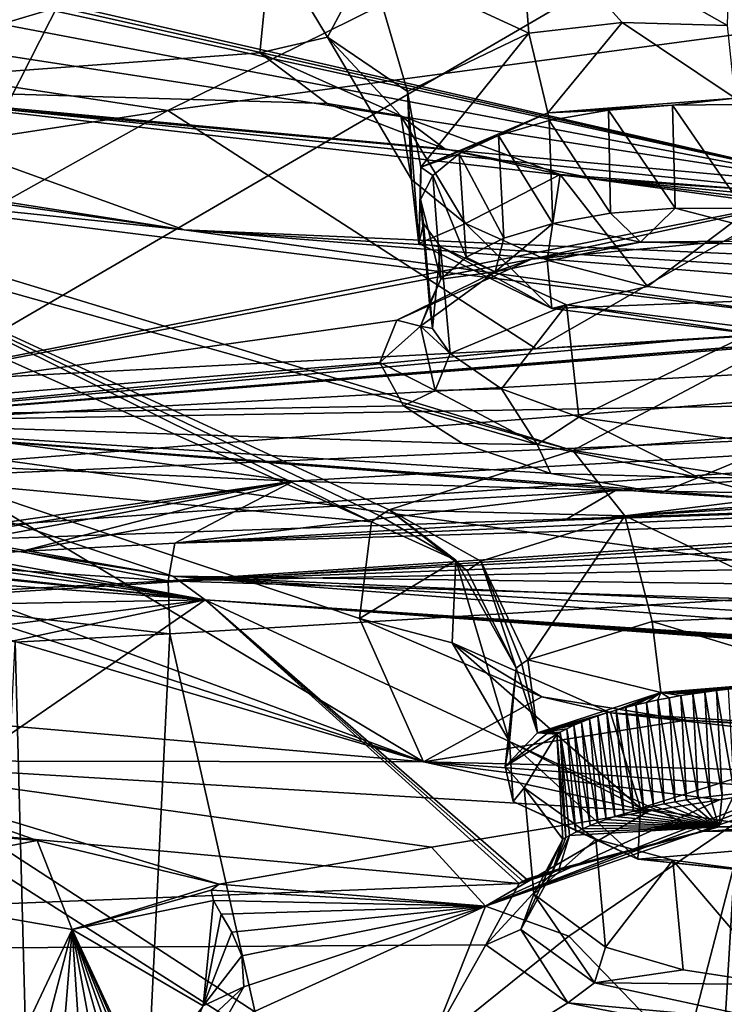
# Model space of a CAD drawing. Header units: metres. Extents: x -147 to 294, y -23 to 81.
# Tile 187 of 256: x 209.55 to 213.96, y 15.24 to 21.41. Entities that reach past the tile are written whole.
import ezdxf

# ---------------------------------------------------------------- set-up
doc = ezdxf.new("R2010")
doc.units = ezdxf.units.M
doc.layers.add('solid_AVA_153', color=7, linetype='CONTINUOUS')

msp = doc.modelspace()

# ---------------------------------------------------------------- linework, layer by layer
at = {"layer": 'solid_AVA_153'}
for points in [[(204.339798, 28.468588, 240.075867), (212.862183, 27.563307, 247.659729), (197.287598, 19.501396, 257.502197)], [(212.862183, 27.563307, 247.659729), (208.459488, 18.89743, 264.992157), (197.287598, 19.501396, 257.502197)], [(212.862183, 27.563307, 247.659729), (223.232788, 27.505173, 252.498367), (208.459488, 18.89743, 264.992157)], [(223.232788, 27.505173, 252.498367), (221.667358, 19.119045, 269.910767), (208.459488, 18.89743, 264.992157)], [(211.120407, 21.895304, 176.057327), (207.028244, 23.853241, 171.750076), (208.104279, 20.990698, 178.84436)], [(215.247772, 21.387535, 170.498749), (207.838226, 23.207148, 167.370758), (210.862244, 23.649216, 165.869156)], [(215.247772, 21.387535, 170.498749), (210.862244, 23.649216, 165.869156), (218.470001, 21.831675, 168.866577)], [(205.710205, 22.456644, 169.38031), (207.838226, 23.207148, 167.370758), (215.247772, 21.387535, 170.498749)], [(203.730469, 21.87163, 262.50528), (210.474564, 20.84655, 267.687469), (213.637939, 22.410856, 265.388062)], [(214.831131, 20.361176, 173.202667), (205.710205, 22.456644, 169.38031), (215.247772, 21.387535, 170.498749)], [(205.827972, 22.38526, 169.523941), (205.710205, 22.456644, 169.38031), (214.831131, 20.361176, 173.202667)], [(216.882675, 21.704794, 268.073364), (213.637939, 22.410856, 265.388062), (210.474564, 20.84655, 267.687469)], [(205.932755, 22.311214, 169.676407), (205.827972, 22.38526, 169.523941), (214.831131, 20.361176, 173.202667)], [(206.206604, 22.000546, 170.349792), (205.932755, 22.311214, 169.676407), (214.831131, 20.361176, 173.202667)], [(211.733246, 21.793566, 175.862137), (212.736374, 21.329826, 175.14978), (212.675735, 22.115946, 174.910461)], [(212.675735, 22.115946, 174.910461), (212.736374, 21.329826, 175.14978), (213.321808, 21.397198, 174.852036)], [(212.675735, 22.115946, 174.910461), (213.321808, 21.397198, 174.852036), (213.98114, 21.378716, 174.728485)], [(213.999008, 22.07085, 174.620773), (212.675735, 22.115946, 174.910461), (213.98114, 21.378716, 174.728485)], [(206.228317, 21.689756, 171.074188), (206.206604, 22.000546, 170.349792), (214.831131, 20.361176, 173.202667)], [(203.730469, 21.87163, 262.50528), (197.897263, 18.923166, 266.737427), (210.474564, 20.84655, 267.687469)], [(211.050797, 21.208212, 177.902939), (211.120407, 21.895304, 176.057327), (208.104279, 20.990698, 178.84436)], [(211.474442, 21.306021, 177.111221), (211.120407, 21.895304, 176.057327), (211.050797, 21.208212, 177.902939)], [(211.474442, 21.306021, 177.111221), (211.733246, 21.793566, 175.862137), (211.120407, 21.895304, 176.057327)], [(211.474442, 21.306021, 177.111221), (211.975952, 20.964005, 176.15564), (211.733246, 21.793566, 175.862137)], [(211.733246, 21.793566, 175.862137), (211.975952, 20.964005, 176.15564), (212.736374, 21.329826, 175.14978)], [(205.561493, 21.210501, 172.32019), (206.228317, 21.689756, 171.074188), (214.831131, 20.361176, 173.202667)], [(216.882675, 21.704794, 268.073364), (210.474564, 20.84655, 267.687469), (212.781433, 19.350489, 271.645905)], [(216.882675, 21.704794, 268.073364), (212.781433, 19.350489, 271.645905), (218.143219, 19.694124, 272.610077)], [(213.321808, 21.397198, 174.852036), (212.736374, 21.329826, 175.14978), (212.854813, 20.830687, 175.000793)], [(213.321808, 21.397198, 174.852036), (212.854813, 20.830687, 175.000793), (214.029144, 20.922836, 174.632721)], [(213.98114, 21.378716, 174.728485), (213.321808, 21.397198, 174.852036), (214.029144, 20.922836, 174.632721)], [(211.933289, 20.8123, 178.272766), (211.474442, 21.306021, 177.111221), (211.050797, 21.208212, 177.902939)], [(211.474442, 21.306021, 177.111221), (212.00119, 20.414114, 177.41066), (211.975952, 20.964005, 176.15564)], [(211.933289, 20.8123, 178.272766), (212.00119, 20.414114, 177.41066), (211.474442, 21.306021, 177.111221)], [(212.736374, 21.329826, 175.14978), (211.975952, 20.964005, 176.15564), (212.059906, 20.490679, 175.989502)], [(212.736374, 21.329826, 175.14978), (212.059906, 20.490679, 175.989502), (212.854813, 20.830687, 175.000793)], [(205.561493, 21.210501, 172.32019), (214.831131, 20.361176, 173.202667), (207.529617, 18.913706, 177.89711)], [(211.472458, 20.888918, 178.735672), (211.050797, 21.208212, 177.902939), (208.104279, 20.990698, 178.84436)], [(211.933289, 20.8123, 178.272766), (211.050797, 21.208212, 177.902939), (211.472458, 20.888918, 178.735672)], [(210.577347, 20.098263, 181.054382), (204.847992, 20.996485, 179.298187), (206.274765, 20.715544, 179.849579)], [(208.104279, 20.990698, 178.84436), (204.847992, 20.996485, 179.298187), (210.577347, 20.098263, 181.054382)], [(208.104279, 20.990698, 178.84436), (210.577347, 20.098263, 181.054382), (221.527725, 19.618605, 182.16629)], [(213.16449, 20.416107, 179.916763), (208.104279, 20.990698, 178.84436), (221.527725, 19.618605, 182.16629)], [(212.210236, 20.605425, 179.458298), (211.472458, 20.888918, 178.735672), (208.104279, 20.990698, 178.84436)], [(213.16449, 20.416107, 179.916763), (212.210236, 20.605425, 179.458298), (208.104279, 20.990698, 178.84436)], [(211.975952, 20.964005, 176.15564), (212.047592, 20.010935, 177.286392), (212.059906, 20.490679, 175.989502)], [(211.975952, 20.964005, 176.15564), (212.00119, 20.414114, 177.41066), (212.047592, 20.010935, 177.286392)], [(211.933289, 20.8123, 178.272766), (211.472458, 20.888918, 178.735672), (212.210236, 20.605425, 179.458298)], [(214.029144, 20.922836, 174.632721), (212.854813, 20.830687, 175.000793), (213.636276, 20.87977, 174.787918)], [(212.854813, 20.830687, 175.000793), (213.235992, 20.846943, 174.917053), (213.636276, 20.87977, 174.787918)], [(213.636276, 20.87977, 174.787918), (213.235992, 20.846943, 174.917053), (213.652069, 20.232903, 174.634476)], [(214.029144, 20.922836, 174.632721), (213.636276, 20.87977, 174.787918), (214.049988, 20.882309, 174.738586)], [(214.049988, 20.882309, 174.738586), (213.636276, 20.87977, 174.787918), (214.081909, 20.23123, 174.572617)], [(213.636276, 20.87977, 174.787918), (213.652069, 20.232903, 174.634476), (214.081909, 20.23123, 174.572617)], [(210.474564, 20.84655, 267.687469), (197.897263, 18.923166, 266.737427), (207.289413, 19.063257, 270.388306)], [(210.474564, 20.84655, 267.687469), (207.289413, 19.063257, 270.388306), (212.781433, 19.350489, 271.645905)], [(212.931595, 20.444052, 179.041946), (211.933289, 20.8123, 178.272766), (212.210236, 20.605425, 179.458298)], [(211.933289, 20.8123, 178.272766), (212.33934, 20.137812, 177.981583), (212.00119, 20.414114, 177.41066)], [(212.931595, 20.444052, 179.041946), (212.33934, 20.137812, 177.981583), (211.933289, 20.8123, 178.272766)], [(212.854813, 20.830687, 175.000793), (212.059906, 20.490679, 175.989502), (212.545807, 20.689936, 175.406891)], [(212.854813, 20.830687, 175.000793), (212.545807, 20.689936, 175.406891), (212.863419, 20.782688, 175.126984)], [(212.854813, 20.830687, 175.000793), (212.863419, 20.782688, 175.126984), (213.235992, 20.846943, 174.917053)], [(213.235992, 20.846943, 174.917053), (212.863419, 20.782688, 175.126984), (213.248291, 20.20113, 174.777039)], [(213.235992, 20.846943, 174.917053), (213.248291, 20.20113, 174.777039), (213.652069, 20.232903, 174.634476)], [(212.863419, 20.782688, 175.126984), (212.545807, 20.689936, 175.406891), (212.885681, 20.13731, 174.993881)], [(212.863419, 20.782688, 175.126984), (212.885681, 20.13731, 174.993881), (213.248291, 20.20113, 174.777039)], [(210.577347, 20.098263, 181.054382), (206.274765, 20.715544, 179.849579), (206.309052, 20.709475, 179.861343)], [(210.577347, 20.098263, 181.054382), (206.309052, 20.709475, 179.861343), (207.370728, 20.431849, 180.48465)], [(212.059906, 20.490679, 175.989502), (212.298767, 20.573202, 175.743759), (212.545807, 20.689936, 175.406891)], [(212.545807, 20.689936, 175.406891), (212.298767, 20.573202, 175.743759), (212.580475, 20.044596, 175.274353)], [(212.545807, 20.689936, 175.406891), (212.580475, 20.044596, 175.274353), (212.885681, 20.13731, 174.993881)], [(212.059906, 20.490679, 175.989502), (212.133698, 20.438021, 176.122452), (212.298767, 20.573202, 175.743759)], [(212.298767, 20.573202, 175.743759), (212.133698, 20.438021, 176.122452), (212.343735, 19.926817, 175.607864)], [(212.931595, 20.444052, 179.041946), (212.210236, 20.605425, 179.458298), (213.16449, 20.416107, 179.916763)], [(212.298767, 20.573202, 175.743759), (212.343735, 19.926817, 175.607864), (212.580475, 20.044596, 175.274353)], [(212.059906, 20.490679, 175.989502), (212.047592, 20.010935, 177.286392), (212.057678, 20.28805, 176.53331)], [(212.059906, 20.490679, 175.989502), (212.057678, 20.28805, 176.53331), (212.133698, 20.438021, 176.122452)], [(212.133698, 20.438021, 176.122452), (212.057678, 20.28805, 176.53331), (212.18576, 19.788933, 175.981247)], [(212.133698, 20.438021, 176.122452), (212.18576, 19.788933, 175.981247), (212.343735, 19.926817, 175.607864)], [(212.931595, 20.444052, 179.041946), (212.852051, 19.906488, 178.420074), (212.33934, 20.137812, 177.981583)], [(212.931595, 20.444052, 179.041946), (213.478897, 19.742138, 178.684525), (212.852051, 19.906488, 178.420074)], [(212.931595, 20.444052, 179.041946), (213.16449, 20.416107, 179.916763), (214.207443, 20.344242, 180.049469)], [(214.185165, 20.291363, 179.270172), (212.931595, 20.444052, 179.041946), (214.207443, 20.344242, 180.049469)], [(214.184006, 20.273439, 179.23645), (213.478897, 19.742138, 178.684525), (212.931595, 20.444052, 179.041946)], [(214.185165, 20.291363, 179.270172), (214.184006, 20.273439, 179.23645), (212.931595, 20.444052, 179.041946)], [(210.577347, 20.098263, 181.054382), (207.370728, 20.431849, 180.48465), (214.570587, 19.538712, 182.401077)], [(213.011536, 18.714607, 184.982697), (214.570587, 19.538712, 182.401077), (207.370728, 20.431849, 180.48465)], [(213.011536, 18.714607, 184.982697), (207.370728, 20.431849, 180.48465), (208.003448, 20.122513, 181.274902)], [(212.00119, 20.414114, 177.41066), (212.33934, 20.137812, 177.981583), (212.047592, 20.010935, 177.286392)], [(213.16449, 20.416107, 179.916763), (221.527725, 19.618605, 182.16629), (214.207443, 20.344242, 180.049469)], [(212.753082, 19.913189, 174.608658), (207.529617, 18.913706, 177.89711), (214.831131, 20.361176, 173.202667)], [(213.974442, 20.026085, 174.180054), (212.753082, 19.913189, 174.608658), (214.831131, 20.361176, 173.202667)], [(212.047592, 20.010935, 177.286392), (212.076126, 20.137037, 176.939987), (212.057678, 20.28805, 176.53331)], [(212.057678, 20.28805, 176.53331), (212.114227, 19.636229, 176.381271), (212.18576, 19.788933, 175.981247)], [(212.057678, 20.28805, 176.53331), (212.076126, 20.137037, 176.939987), (212.114227, 19.636229, 176.381271)], [(214.184006, 20.273439, 179.23645), (214.162766, 19.653854, 178.7556), (213.478897, 19.742138, 178.684525)], [(213.248291, 20.20113, 174.777039), (212.885681, 20.13731, 174.993881), (213.435287, 20.020521, 174.539886)], [(213.652069, 20.232903, 174.634476), (213.248291, 20.20113, 174.777039), (213.435287, 20.020521, 174.539886)], [(213.652069, 20.232903, 174.634476), (213.435287, 20.020521, 174.539886), (214.544586, 20.001701, 174.434326)], [(214.081909, 20.23123, 174.572617), (213.652069, 20.232903, 174.634476), (214.544586, 20.001701, 174.434326)], [(212.33934, 20.137812, 177.981583), (212.880203, 19.603884, 178.334915), (212.047592, 20.010935, 177.286392)], [(212.047592, 20.010935, 177.286392), (212.183365, 19.990503, 177.328857), (212.076126, 20.137037, 176.939987)], [(212.076126, 20.137037, 176.939987), (212.133255, 19.478956, 176.78241), (212.114227, 19.636229, 176.381271)], [(212.076126, 20.137037, 176.939987), (212.183365, 19.990503, 177.328857), (212.133255, 19.478956, 176.78241)], [(212.33934, 20.137812, 177.981583), (212.852051, 19.906488, 178.420074), (212.880203, 19.603884, 178.334915)], [(212.885681, 20.13731, 174.993881), (212.525787, 19.834913, 175.143417), (213.435287, 20.020521, 174.539886)], [(212.885681, 20.13731, 174.993881), (212.580475, 20.044596, 175.274353), (212.525787, 19.834913, 175.143417)], [(198.256882, 19.789639, 177.18924), (198.068527, 20.091545, 176.445007), (210.70752, 17.777882, 180.709015)], [(210.505951, 17.926435, 180.3004), (210.70752, 17.777882, 180.709015), (198.068527, 20.091545, 176.445007)], [(210.505951, 17.926435, 180.3004), (198.068527, 20.091545, 176.445007), (204.192001, 18.939121, 178.324905)], [(208.31842, 19.79364, 182.178955), (211.75116, 18.266197, 186.450562), (208.003448, 20.122513, 181.274902)], [(211.803192, 18.304277, 186.328094), (208.003448, 20.122513, 181.274902), (211.75116, 18.266197, 186.450562)], [(211.860855, 18.341522, 186.208038), (213.011536, 18.714607, 184.982697), (208.003448, 20.122513, 181.274902)], [(211.803192, 18.304277, 186.328094), (211.860855, 18.341522, 186.208038), (208.003448, 20.122513, 181.274902)], [(210.577347, 20.098263, 181.054382), (214.570587, 19.538712, 182.401077), (221.437088, 19.224979, 183.40538)], [(221.414413, 19.420307, 182.784851), (210.577347, 20.098263, 181.054382), (221.437088, 19.224979, 183.40538)], [(221.527725, 19.618605, 182.16629), (210.577347, 20.098263, 181.054382), (221.414413, 19.420307, 182.784851)], [(212.047592, 20.010935, 177.286392), (212.880203, 19.603884, 178.334915), (212.183365, 19.990503, 177.328857)], [(212.580475, 20.044596, 175.274353), (212.343735, 19.926817, 175.607864), (212.525787, 19.834913, 175.143417)], [(213.435287, 20.020521, 174.539886), (212.525787, 19.834913, 175.143417), (212.753082, 19.913189, 174.608658)], [(213.435287, 20.020521, 174.539886), (212.753082, 19.913189, 174.608658), (213.974442, 20.026085, 174.180054)], [(214.544586, 20.001701, 174.434326), (213.435287, 20.020521, 174.539886), (213.974442, 20.026085, 174.180054)], [(212.183365, 19.990503, 177.328857), (212.24231, 19.321522, 177.174042), (212.133255, 19.478956, 176.78241)], [(212.183365, 19.990503, 177.328857), (212.971359, 19.626387, 178.26416), (212.24231, 19.321522, 177.174042)], [(212.880203, 19.603884, 178.334915), (212.971359, 19.626387, 178.26416), (212.183365, 19.990503, 177.328857)], [(207.218231, 18.815453, 270.717316), (221.162308, 19.578413, 273.434509), (221.285034, 19.922672, 273.058746)], [(218.523438, 19.720907, 272.668579), (207.218231, 18.815453, 270.717316), (221.285034, 19.922672, 273.058746)], [(212.753082, 19.913189, 174.608658), (211.90976, 19.530682, 175.715469), (207.529617, 18.913706, 177.89711)], [(212.525787, 19.834913, 175.143417), (211.90976, 19.530682, 175.715469), (212.753082, 19.913189, 174.608658)], [(212.343735, 19.926817, 175.607864), (212.18576, 19.788933, 175.981247), (212.525787, 19.834913, 175.143417)], [(212.852051, 19.906488, 178.420074), (213.478897, 19.742138, 178.684525), (212.880203, 19.603884, 178.334915)], [(212.525787, 19.834913, 175.143417), (212.056747, 19.49296, 176.086731), (211.90976, 19.530682, 175.715469)], [(212.18576, 19.788933, 175.981247), (212.056747, 19.49296, 176.086731), (212.525787, 19.834913, 175.143417)], [(198.175903, 19.521696, 177.912384), (198.256882, 19.789639, 177.18924), (210.70752, 17.777882, 180.709015)], [(208.31842, 19.79364, 182.178955), (209.156815, 18.506323, 185.925339), (211.75116, 18.266197, 186.450562)], [(212.18576, 19.788933, 175.981247), (212.114227, 19.636229, 176.381271), (212.056747, 19.49296, 176.086731)], [(218.523438, 19.720907, 272.668579), (218.143219, 19.694124, 272.610077), (207.218231, 18.815453, 270.717316)], [(218.143219, 19.694124, 272.610077), (213.672409, 19.403309, 271.823975), (207.218231, 18.815453, 270.717316)], [(218.143219, 19.694124, 272.610077), (212.781433, 19.350489, 271.645905), (213.672409, 19.403309, 271.823975)], [(213.478897, 19.742138, 178.684525), (214.162766, 19.653854, 178.7556), (212.880203, 19.603884, 178.334915)], [(212.114227, 19.636229, 176.381271), (212.133255, 19.478956, 176.78241), (212.056747, 19.49296, 176.086731)], [(214.162766, 19.653854, 178.7556), (214.185394, 19.438915, 178.698502), (212.880203, 19.603884, 178.334915)], [(207.177673, 18.473442, 270.942505), (221.173752, 19.083233, 273.654358), (221.162308, 19.578413, 273.434509)], [(207.218231, 18.815453, 270.717316), (207.177673, 18.473442, 270.942505), (221.162308, 19.578413, 273.434509)], [(212.971359, 19.626387, 178.26416), (212.565826, 19.101326, 177.70491), (212.24231, 19.321522, 177.174042)], [(212.971359, 19.626387, 178.26416), (213.049576, 18.922182, 178.11554), (212.565826, 19.101326, 177.70491)], [(212.880203, 19.603884, 178.334915), (214.185394, 19.438915, 178.698502), (212.971359, 19.626387, 178.26416)], [(212.971359, 19.626387, 178.26416), (214.182663, 19.476604, 178.591629), (213.049576, 18.922182, 178.11554)], [(214.185394, 19.438915, 178.698502), (214.182663, 19.476604, 178.591629), (212.971359, 19.626387, 178.26416)], [(198.175903, 19.521696, 177.912384), (210.70752, 17.777882, 180.709015), (205.489639, 18.336821, 179.772141)], [(211.90976, 19.530682, 175.715469), (211.801941, 19.265339, 176.439911), (207.529617, 18.913706, 177.89711)], [(212.056747, 19.49296, 176.086731), (211.801941, 19.265339, 176.439911), (211.90976, 19.530682, 175.715469)], [(213.011536, 18.714607, 184.982697), (214.61525, 18.843348, 184.51474), (214.570587, 19.538712, 182.401077)], [(212.056747, 19.49296, 176.086731), (212.148956, 19.090799, 177.123672), (211.801941, 19.265339, 176.439911)], [(212.24231, 19.321522, 177.174042), (212.148956, 19.090799, 177.123672), (212.056747, 19.49296, 176.086731)], [(212.133255, 19.478956, 176.78241), (212.24231, 19.321522, 177.174042), (212.056747, 19.49296, 176.086731)], [(214.182663, 19.476604, 178.591629), (214.289047, 18.748217, 178.430939), (213.049576, 18.922182, 178.11554)], [(213.672409, 19.403309, 271.823975), (212.781433, 19.350489, 271.645905), (207.218231, 18.815453, 270.717316)], [(212.781433, 19.350489, 271.645905), (207.289413, 19.063257, 270.388306), (207.218231, 18.815453, 270.717316)], [(211.801941, 19.265339, 176.439911), (211.951141, 18.993311, 177.165329), (207.529617, 18.913706, 177.89711)], [(212.148956, 19.090799, 177.123672), (211.951141, 18.993311, 177.165329), (211.801941, 19.265339, 176.439911)], [(212.565826, 19.101326, 177.70491), (212.148956, 19.090799, 177.123672), (212.24231, 19.321522, 177.174042)], [(207.170914, 18.085268, 271.042267), (221.215851, 18.567869, 273.642273), (221.173752, 19.083233, 273.654358)], [(207.177673, 18.473442, 270.942505), (207.170914, 18.085268, 271.042267), (221.173752, 19.083233, 273.654358)], [(211.261963, 18.5228, 266.246002), (208.459488, 18.89743, 264.992157), (221.667358, 19.119045, 269.910767)], [(213.27916, 18.462496, 267.093353), (211.261963, 18.5228, 266.246002), (221.667358, 19.119045, 269.910767)], [(212.789368, 18.752245, 177.982544), (211.951141, 18.993311, 177.165329), (212.148956, 19.090799, 177.123672)], [(212.565826, 19.101326, 177.70491), (212.789368, 18.752245, 177.982544), (212.148956, 19.090799, 177.123672)], [(212.565826, 19.101326, 177.70491), (213.049576, 18.922182, 178.11554), (212.789368, 18.752245, 177.982544)], [(215.326279, 18.428949, 267.866913), (213.27916, 18.462496, 267.093353), (221.667358, 19.119045, 269.910767)], [(212.321274, 18.758322, 177.778564), (207.529617, 18.913706, 177.89711), (211.951141, 18.993311, 177.165329)], [(212.789368, 18.752245, 177.982544), (212.321274, 18.758322, 177.778564), (211.951141, 18.993311, 177.165329)], [(210.505951, 17.926435, 180.3004), (204.192001, 18.939121, 178.324905), (207.529617, 18.913706, 177.89711)], [(211.261963, 18.5228, 266.246002), (206.357727, 18.745235, 263.793488), (208.459488, 18.89743, 264.992157)], [(214.317154, 18.401661, 178.624786), (215.213181, 17.863319, 180.137558), (207.529617, 18.913706, 177.89711)], [(210.505951, 17.926435, 180.3004), (207.529617, 18.913706, 177.89711), (215.213181, 17.863319, 180.137558)], [(213.55896, 18.448656, 178.544785), (214.317154, 18.401661, 178.624786), (207.529617, 18.913706, 177.89711)], [(212.874786, 18.57004, 178.256195), (213.55896, 18.448656, 178.544785), (207.529617, 18.913706, 177.89711)], [(212.321274, 18.758322, 177.778564), (212.874786, 18.57004, 178.256195), (207.529617, 18.913706, 177.89711)], [(213.049576, 18.922182, 178.11554), (213.799271, 18.543947, 178.442093), (212.789368, 18.752245, 177.982544)], [(213.049576, 18.922182, 178.11554), (214.289047, 18.748217, 178.430939), (213.799271, 18.543947, 178.442093)], [(214.627136, 18.464111, 185.02652), (214.61525, 18.843348, 184.51474), (213.011536, 18.714607, 184.982697)], [(206.547607, 18.799629, 185.343536), (205.937851, 18.759758, 185.550018), (212.076538, 16.761238, 191.344589)], [(209.156815, 18.506323, 185.925339), (206.547607, 18.799629, 185.343536), (212.076538, 16.761238, 191.344589)], [(205.283325, 18.76321, 185.637146), (202.540817, 17.590553, 189.851959), (212.076538, 16.761238, 191.344589)], [(205.937851, 18.759758, 185.550018), (205.283325, 18.76321, 185.637146), (212.076538, 16.761238, 191.344589)], [(207.336288, 17.959621, 266.001831), (206.357727, 18.745235, 263.793488), (211.261963, 18.5228, 266.246002)], [(213.338486, 18.305216, 185.440155), (213.011536, 18.714607, 184.982697), (211.860855, 18.341522, 186.208038)], [(212.789368, 18.752245, 177.982544), (212.874786, 18.57004, 178.256195), (212.321274, 18.758322, 177.778564)], [(212.789368, 18.752245, 177.982544), (213.799271, 18.543947, 178.442093), (212.874786, 18.57004, 178.256195)], [(214.627136, 18.464111, 185.02652), (213.011536, 18.714607, 184.982697), (213.338486, 18.305216, 185.440155)], [(214.289047, 18.748217, 178.430939), (214.931473, 18.533558, 178.364548), (213.799271, 18.543947, 178.442093)], [(207.170914, 18.085268, 271.042267), (207.197678, 17.682125, 271.011749), (221.215851, 18.567869, 273.642273)], [(221.215851, 18.567869, 273.642273), (207.197678, 17.682125, 271.011749), (222.109406, 7.973817, 270.554962)], [(207.956802, 17.99283, 266.173004), (207.336288, 17.959621, 266.001831), (211.261963, 18.5228, 266.246002)], [(208.580261, 18.026987, 266.338867), (207.956802, 17.99283, 266.173004), (211.261963, 18.5228, 266.246002)], [(209.552963, 18.080757, 266.58786), (208.580261, 18.026987, 266.338867), (211.261963, 18.5228, 266.246002)], [(209.552963, 18.080757, 266.58786), (211.261963, 18.5228, 266.246002), (210.889999, 18.329741, 266.532867)], [(210.889999, 18.329741, 266.532867), (211.261963, 18.5228, 266.246002), (213.27916, 18.462496, 267.093353)], [(213.799271, 18.543947, 178.442093), (213.55896, 18.448656, 178.544785), (212.874786, 18.57004, 178.256195)], [(213.799271, 18.543947, 178.442093), (214.317154, 18.401661, 178.624786), (213.55896, 18.448656, 178.544785)], [(213.799271, 18.543947, 178.442093), (214.931473, 18.533558, 178.364548), (214.317154, 18.401661, 178.624786)], [(211.675522, 17.661341, 188.379623), (209.156815, 18.506323, 185.925339), (212.076538, 16.761238, 191.344589)], [(211.675522, 17.661341, 188.379623), (211.75116, 18.266197, 186.450562), (209.156815, 18.506323, 185.925339)], [(210.518143, 18.133816, 266.825073), (213.27916, 18.462496, 267.093353), (212.962585, 18.276348, 267.38266)], [(210.889999, 18.329741, 266.532867), (213.27916, 18.462496, 267.093353), (210.518143, 18.133816, 266.825073)], [(212.962585, 18.276348, 267.38266), (213.27916, 18.462496, 267.093353), (215.326279, 18.428949, 267.866913)], [(214.62793, 18.405064, 185.064682), (214.627136, 18.464111, 185.02652), (213.338486, 18.305216, 185.440155)], [(212.962585, 18.276348, 267.38266), (215.326279, 18.428949, 267.866913), (216.284103, 18.392193, 268.191742)], [(214.628937, 17.688988, 185.185471), (214.62793, 18.405064, 185.064682), (213.338486, 18.305216, 185.440155)], [(210.70752, 17.777882, 180.709015), (206.177979, 18.236652, 179.95015), (205.489639, 18.336821, 179.772141)], [(210.518143, 18.133816, 266.825073), (216.284103, 18.392193, 268.191742), (216.930908, 18.32789, 268.389374)], [(210.518143, 18.133816, 266.825073), (212.962585, 18.276348, 267.38266), (216.284103, 18.392193, 268.191742)], [(212.27916, 18.025681, 186.585205), (211.860855, 18.341522, 186.208038), (211.803192, 18.304277, 186.328094)], [(212.349747, 17.960037, 186.59285), (211.860855, 18.341522, 186.208038), (212.27916, 18.025681, 186.585205)], [(212.43605, 18.02029, 186.400604), (211.860855, 18.341522, 186.208038), (212.349747, 17.960037, 186.59285)], [(213.338486, 18.305216, 185.440155), (211.860855, 18.341522, 186.208038), (212.43605, 18.02029, 186.400604)], [(209.552963, 18.080757, 266.58786), (210.889999, 18.329741, 266.532867), (210.518143, 18.133816, 266.825073)], [(210.476318, 17.896721, 267.056152), (216.930908, 18.32789, 268.389374), (217.364212, 18.251133, 268.507813)], [(210.476318, 17.896721, 267.056152), (210.518143, 18.133816, 266.825073), (216.930908, 18.32789, 268.389374)], [(212.27916, 18.025681, 186.585205), (211.803192, 18.304277, 186.328094), (211.75116, 18.266197, 186.450562)], [(213.338486, 18.305216, 185.440155), (212.43605, 18.02029, 186.400604), (212.730835, 17.401859, 186.358658)], [(213.508484, 17.642727, 185.521896), (213.338486, 18.305216, 185.440155), (212.730835, 17.401859, 186.358658)], [(214.628937, 17.688988, 185.185471), (213.338486, 18.305216, 185.440155), (213.508484, 17.642727, 185.521896)], [(210.70752, 17.777882, 180.709015), (206.841721, 18.058157, 180.358658), (206.177979, 18.236652, 179.95015)], [(210.476318, 17.896721, 267.056152), (217.364212, 18.251133, 268.507813), (217.645218, 18.161804, 268.571899)], [(212.27916, 18.025681, 186.585205), (211.75116, 18.266197, 186.450562), (211.675522, 17.661341, 188.379623)], [(210.476318, 17.896721, 267.056152), (217.645218, 18.161804, 268.571899), (217.784973, 18.039345, 268.582123)], [(209.552963, 18.080757, 266.58786), (210.518143, 18.133816, 266.825073), (210.476318, 17.896721, 267.056152)], [(210.70752, 17.777882, 180.709015), (207.463135, 17.717119, 181.247574), (206.841721, 18.058157, 180.358658)], [(208.533417, 17.789824, 266.570801), (208.580261, 18.026987, 266.338867), (210.476318, 17.896721, 267.056152)], [(209.552963, 18.080757, 266.58786), (210.476318, 17.896721, 267.056152), (208.580261, 18.026987, 266.338867)], [(210.476318, 17.896721, 267.056152), (217.784973, 18.039345, 268.582123), (214.1241, 17.784563, 267.898804)], [(212.255081, 17.507383, 188.156586), (212.27916, 18.025681, 186.585205), (211.675522, 17.661341, 188.379623)], [(212.615158, 16.888735, 187.846207), (212.27916, 18.025681, 186.585205), (212.255081, 17.507383, 188.156586)], [(212.655975, 17.348427, 186.524445), (212.349747, 17.960037, 186.59285), (212.27916, 18.025681, 186.585205)], [(212.615158, 16.888735, 187.846207), (212.655975, 17.348427, 186.524445), (212.27916, 18.025681, 186.585205)], [(212.43605, 18.02029, 186.400604), (212.349747, 17.960037, 186.59285), (212.655975, 17.348427, 186.524445)], [(212.691513, 17.375566, 186.440689), (212.43605, 18.02029, 186.400604), (212.655975, 17.348427, 186.524445)], [(212.691513, 17.375566, 186.440689), (212.730835, 17.401859, 186.358658), (212.43605, 18.02029, 186.400604)], [(222.408112, 17.007639, 182.858261), (210.70752, 17.777882, 180.709015), (210.505951, 17.926435, 180.3004)], [(210.505951, 17.926435, 180.3004), (215.213181, 17.863319, 180.137558), (222.489212, 17.397617, 181.621796)], [(222.357529, 17.203005, 182.230453), (210.505951, 17.926435, 180.3004), (222.489212, 17.397617, 181.621796)], [(222.357529, 17.203005, 182.230453), (222.408112, 17.007639, 182.858261), (210.505951, 17.926435, 180.3004)], [(208.533417, 17.789824, 266.570801), (210.476318, 17.896721, 267.056152), (210.485992, 17.565121, 267.092926)], [(210.476318, 17.896721, 267.056152), (214.1241, 17.784563, 267.898804), (210.485992, 17.565121, 267.092926)], [(208.533417, 17.789824, 266.570801), (210.485992, 17.565121, 267.092926), (209.518448, 17.511387, 266.856689)], [(210.485992, 17.565121, 267.092926), (214.1241, 17.784563, 267.898804), (213.349136, 4.857448, 264.523773)], [(214.1241, 17.784563, 267.898804), (216.663498, 6.995664, 265.689087), (213.349136, 4.857448, 264.523773)], [(210.70752, 17.777882, 180.709015), (208.656021, 16.365658, 185.119614), (207.075089, 17.00135, 183.389282)], [(210.70752, 17.777882, 180.709015), (207.075089, 17.00135, 183.389282), (207.568161, 17.381781, 182.207275)], [(210.70752, 17.777882, 180.709015), (207.568161, 17.381781, 182.207275), (207.463135, 17.717119, 181.247574)], [(210.70752, 17.777882, 180.709015), (212.675369, 15.999518, 185.932556), (208.656021, 16.365658, 185.119614)], [(210.70752, 17.777882, 180.709015), (212.698273, 16.013241, 185.888184), (212.675369, 15.999518, 185.932556)], [(210.70752, 17.777882, 180.709015), (212.722107, 16.026752, 185.844452), (212.698273, 16.013241, 185.888184)], [(210.70752, 17.777882, 180.709015), (213.826981, 16.326059, 184.856537), (212.722107, 16.026752, 185.844452)], [(210.70752, 17.777882, 180.709015), (222.507935, 16.91082, 183.177216), (213.826981, 16.326059, 184.856537)], [(222.478058, 16.934731, 183.097916), (222.507935, 16.91082, 183.177216), (210.70752, 17.777882, 180.709015)], [(222.420212, 16.992392, 182.908127), (210.70752, 17.777882, 180.709015), (222.408112, 17.007639, 182.858261)], [(222.420212, 16.992392, 182.908127), (222.433517, 16.977266, 182.957718), (210.70752, 17.777882, 180.709015)], [(222.442169, 16.968157, 182.987656), (210.70752, 17.777882, 180.709015), (222.433517, 16.977266, 182.957718)], [(222.451233, 16.959101, 183.017456), (222.478058, 16.934731, 183.097916), (210.70752, 17.777882, 180.709015)], [(222.442169, 16.968157, 182.987656), (222.451233, 16.959101, 183.017456), (210.70752, 17.777882, 180.709015)], [(207.197678, 17.682125, 271.011749), (206.91275, 17.6693, 270.939789), (222.109406, 7.973817, 270.554962)], [(206.91275, 17.6693, 270.939789), (207.975296, 7.126532, 267.863281), (222.109406, 7.973817, 270.554962)], [(212.818649, 17.169558, 189.930389), (211.675522, 17.661341, 188.379623), (212.076538, 16.761238, 191.344589)], [(212.255081, 17.507383, 188.156586), (211.675522, 17.661341, 188.379623), (212.818649, 17.169558, 189.930389)], [(214.671112, 17.288414, 185.101318), (214.628937, 17.688988, 185.185471), (213.508484, 17.642727, 185.521896)], [(213.56337, 17.19751, 185.425186), (213.508484, 17.642727, 185.521896), (212.730835, 17.401859, 186.358658)], [(213.56337, 17.19751, 185.425186), (214.671112, 17.288414, 185.101318), (213.508484, 17.642727, 185.521896)], [(212.076538, 16.761238, 191.344589), (202.540817, 17.590553, 189.851959), (208.242081, 16.768164, 191.669357)], [(209.518448, 17.511387, 266.856689), (210.485992, 17.565121, 267.092926), (209.857651, 4.68863, 263.687286)], [(210.485992, 17.565121, 267.092926), (213.349136, 4.857448, 264.523773), (209.857651, 4.68863, 263.687286)], [(209.200348, 11.07071, 265.147034), (209.518448, 17.511387, 266.856689), (209.857651, 4.68863, 263.687286)], [(213.248779, 17.069105, 189.375198), (212.255081, 17.507383, 188.156586), (212.818649, 17.169558, 189.930389)], [(213.436356, 16.472095, 188.910065), (212.255081, 17.507383, 188.156586), (213.248779, 17.069105, 189.375198)], [(213.436356, 16.472095, 188.910065), (212.615158, 16.888735, 187.846207), (212.255081, 17.507383, 188.156586)], [(212.587479, 16.733467, 186.933929), (212.655975, 17.348427, 186.524445), (212.615158, 16.888735, 187.846207)], [(212.587479, 16.733467, 186.933929), (212.790039, 16.944397, 186.255524), (212.655975, 17.348427, 186.524445)], [(212.790039, 16.944397, 186.255524), (212.691513, 17.375566, 186.440689), (212.655975, 17.348427, 186.524445)], [(212.790039, 16.944397, 186.255524), (212.730835, 17.401859, 186.358658), (212.691513, 17.375566, 186.440689)], [(213.56337, 17.19751, 185.425186), (212.730835, 17.401859, 186.358658), (212.790039, 16.944397, 186.255524)], [(214.220047, 17.23768, 185.274231), (214.671112, 17.288414, 185.101318), (213.56337, 17.19751, 185.425186)], [(214.141296, 17.231876, 185.29512), (214.220047, 17.23768, 185.274231), (213.56337, 17.19751, 185.425186)], [(214.063644, 17.225159, 185.318924), (214.141296, 17.231876, 185.29512), (213.56337, 17.19751, 185.425186)], [(213.98732, 17.217566, 185.345474), (214.063644, 17.225159, 185.318924), (213.56337, 17.19751, 185.425186)], [(213.721146, 17.024073, 190.382126), (212.818649, 17.169558, 189.930389), (212.076538, 16.761238, 191.344589)], [(213.282852, 17.08643, 185.78537), (213.56337, 17.19751, 185.425186), (212.790039, 16.944397, 186.255524)], [(213.248779, 17.069105, 189.375198), (212.818649, 17.169558, 189.930389), (213.721146, 17.024073, 190.382126)], [(213.282852, 17.08643, 185.78537), (213.343597, 17.103268, 185.729828), (213.56337, 17.19751, 185.425186)], [(213.343597, 17.103268, 185.729828), (213.407516, 17.11952, 185.676041), (213.56337, 17.19751, 185.425186)], [(213.407516, 17.11952, 185.676041), (213.47435, 17.135124, 185.624237), (213.56337, 17.19751, 185.425186)], [(213.47435, 17.135124, 185.624237), (213.543732, 17.149979, 185.574722), (213.56337, 17.19751, 185.425186)], [(213.543732, 17.149979, 185.574722), (213.615341, 17.163982, 185.527863), (213.56337, 17.19751, 185.425186)], [(213.653671, 16.510939, 185.377991), (213.615341, 17.163982, 185.527863), (213.543732, 17.149979, 185.574722)], [(213.912628, 17.209137, 185.374664), (213.98732, 17.217566, 185.345474), (213.56337, 17.19751, 185.425186)], [(213.839828, 17.199907, 185.406357), (213.912628, 17.209137, 185.374664), (213.56337, 17.19751, 185.425186)], [(213.763733, 17.189047, 185.443344), (213.839828, 17.199907, 185.406357), (213.56337, 17.19751, 185.425186)], [(213.688782, 17.177038, 185.483963), (213.763733, 17.189047, 185.443344), (213.56337, 17.19751, 185.425186)], [(213.615341, 17.163982, 185.527863), (213.688782, 17.177038, 185.483963), (213.56337, 17.19751, 185.425186)], [(213.724533, 16.523146, 185.334534), (213.688782, 17.177038, 185.483963), (213.615341, 17.163982, 185.527863)], [(213.724533, 16.523146, 185.334534), (213.615341, 17.163982, 185.527863), (213.653671, 16.510939, 185.377991)], [(213.797226, 16.534393, 185.293884), (213.763733, 17.189047, 185.443344), (213.688782, 17.177038, 185.483963)], [(213.797226, 16.534393, 185.293884), (213.688782, 17.177038, 185.483963), (213.724533, 16.523146, 185.334534)], [(213.871582, 16.544661, 185.256134), (213.839828, 17.199907, 185.406357), (213.763733, 17.189047, 185.443344)], [(213.871582, 16.544661, 185.256134), (213.763733, 17.189047, 185.443344), (213.797226, 16.534393, 185.293884)], [(213.947388, 16.553932, 185.221359), (213.912628, 17.209137, 185.374664), (213.839828, 17.199907, 185.406357)], [(213.947388, 16.553932, 185.221359), (213.839828, 17.199907, 185.406357), (213.871582, 16.544661, 185.256134)], [(214.024689, 16.562202, 185.189545), (213.98732, 17.217566, 185.345474), (213.912628, 17.209137, 185.374664)], [(214.024689, 16.562202, 185.189545), (213.912628, 17.209137, 185.374664), (213.947388, 16.553932, 185.221359)], [(213.391785, 16.45314, 185.57756), (213.343597, 17.103268, 185.729828), (213.282852, 17.08643, 185.78537)], [(213.45372, 16.468866, 185.524063), (213.407516, 17.11952, 185.676041), (213.343597, 17.103268, 185.729828)], [(213.45372, 16.468866, 185.524063), (213.343597, 17.103268, 185.729828), (213.391785, 16.45314, 185.57756)], [(213.518112, 16.483767, 185.472885), (213.47435, 17.135124, 185.624237), (213.407516, 17.11952, 185.676041)], [(213.518112, 16.483767, 185.472885), (213.407516, 17.11952, 185.676041), (213.45372, 16.468866, 185.524063)], [(213.584808, 16.497803, 185.424149), (213.543732, 17.149979, 185.574722), (213.47435, 17.135124, 185.624237)], [(213.584808, 16.497803, 185.424149), (213.47435, 17.135124, 185.624237), (213.518112, 16.483767, 185.472885)], [(213.653671, 16.510939, 185.377991), (213.543732, 17.149979, 185.574722), (213.584808, 16.497803, 185.424149)], [(213.224808, 17.068869, 185.84314), (213.282852, 17.08643, 185.78537), (212.790039, 16.944397, 186.255524)], [(213.169373, 17.05055, 185.903198), (213.224808, 17.068869, 185.84314), (212.790039, 16.944397, 186.255524)], [(213.116592, 17.031477, 185.965591), (213.169373, 17.05055, 185.903198), (212.790039, 16.944397, 186.255524)], [(213.22084, 16.401213, 185.751312), (213.169373, 17.05055, 185.903198), (213.116592, 17.031477, 185.965591)], [(213.275299, 16.419287, 185.691269), (213.224808, 17.068869, 185.84314), (213.169373, 17.05055, 185.903198)], [(213.275299, 16.419287, 185.691269), (213.169373, 17.05055, 185.903198), (213.22084, 16.401213, 185.751312)], [(213.332321, 16.436609, 185.633316), (213.282852, 17.08643, 185.78537), (213.224808, 17.068869, 185.84314)], [(213.332321, 16.436609, 185.633316), (213.224808, 17.068869, 185.84314), (213.275299, 16.419287, 185.691269)], [(213.248779, 17.069105, 189.375198), (213.721146, 17.024073, 190.382126), (214.80632, 16.971395, 190.535568)], [(213.248779, 17.069105, 189.375198), (214.80632, 16.971395, 190.535568), (214.788574, 16.897444, 189.785172)], [(213.436356, 16.472095, 188.910065), (213.248779, 17.069105, 189.375198), (214.788574, 16.897444, 189.785172)], [(213.391785, 16.45314, 185.57756), (213.282852, 17.08643, 185.78537), (213.332321, 16.436609, 185.633316)], [(213.721146, 17.024073, 190.382126), (212.076538, 16.761238, 191.344589), (221.492691, 16.534828, 192.333801)], [(213.066452, 17.01165, 186.030289), (213.116592, 17.031477, 185.965591), (212.790039, 16.944397, 186.255524)], [(213.018982, 16.991066, 186.09729), (213.066452, 17.01165, 186.030289), (212.790039, 16.944397, 186.255524)], [(212.974197, 16.969728, 186.166611), (213.018982, 16.991066, 186.09729), (212.790039, 16.944397, 186.255524)], [(213.073715, 16.342838, 185.942825), (213.018982, 16.991066, 186.09729), (212.974197, 16.969728, 186.166611)], [(213.119965, 16.362953, 185.877213), (213.066452, 17.01165, 186.030289), (213.018982, 16.991066, 186.09729)], [(213.119965, 16.362953, 185.877213), (213.018982, 16.991066, 186.09729), (213.073715, 16.342838, 185.942825)], [(213.169037, 16.382421, 185.813339), (213.116592, 17.031477, 185.965591), (213.066452, 17.01165, 186.030289)], [(213.169037, 16.382421, 185.813339), (213.066452, 17.01165, 186.030289), (213.119965, 16.362953, 185.877213)], [(213.22084, 16.401213, 185.751312), (213.116592, 17.031477, 185.965591), (213.169037, 16.382421, 185.813339)], [(214.80632, 16.971395, 190.535568), (213.721146, 17.024073, 190.382126), (221.492691, 16.534828, 192.333801)], [(212.850342, 16.939899, 186.266663), (212.790039, 16.944397, 186.255524), (212.587479, 16.733467, 186.933929)], [(212.850342, 16.939899, 186.266663), (212.587479, 16.733467, 186.933929), (212.910645, 16.935431, 186.277756)], [(212.70636, 16.598923, 187.357834), (212.910645, 16.935431, 186.277756), (212.587479, 16.733467, 186.933929)], [(212.948715, 16.276487, 186.156937), (212.910645, 16.935431, 186.277756), (212.70636, 16.598923, 187.357834)], [(212.932114, 16.947636, 186.238235), (212.974197, 16.969728, 186.166611), (212.790039, 16.944397, 186.255524)], [(212.850342, 16.939899, 186.266663), (212.932114, 16.947636, 186.238235), (212.790039, 16.944397, 186.255524)], [(212.850342, 16.939899, 186.266663), (212.910645, 16.935431, 186.277756), (212.932114, 16.947636, 186.238235)], [(212.968933, 16.28875, 186.117615), (212.932114, 16.947636, 186.238235), (212.910645, 16.935431, 186.277756)], [(212.948715, 16.276487, 186.156937), (212.968933, 16.28875, 186.117615), (212.910645, 16.935431, 186.277756)], [(213.03038, 16.322117, 186.010056), (212.974197, 16.969728, 186.166611), (212.932114, 16.947636, 186.238235)], [(213.03038, 16.322117, 186.010056), (212.932114, 16.947636, 186.238235), (212.990036, 16.300819, 186.078796)], [(212.968933, 16.28875, 186.117615), (212.990036, 16.300819, 186.078796), (212.932114, 16.947636, 186.238235)], [(213.073715, 16.342838, 185.942825), (212.974197, 16.969728, 186.166611), (213.03038, 16.322117, 186.010056)], [(212.638229, 16.513102, 187.637146), (212.587479, 16.733467, 186.933929), (212.615158, 16.888735, 187.846207)], [(213.419815, 16.150948, 188.782257), (212.615158, 16.888735, 187.846207), (213.436356, 16.472095, 188.910065)], [(213.419815, 16.150948, 188.782257), (212.638229, 16.513102, 187.637146), (212.615158, 16.888735, 187.846207)], [(213.436356, 16.472095, 188.910065), (214.788574, 16.897444, 189.785172), (214.778656, 16.267044, 189.284271)], [(222.507935, 16.91082, 183.177216), (215.336578, 16.354519, 184.722626), (213.826981, 16.326059, 184.856537)], [(209.655701, 16.269192, 193.235123), (208.242081, 16.768164, 191.669357), (208.228134, 16.395327, 192.958221)], [(212.076538, 16.761238, 191.344589), (208.242081, 16.768164, 191.669357), (213.487915, 16.452555, 192.337952)], [(212.127243, 16.227129, 193.184555), (213.487915, 16.452555, 192.337952), (208.242081, 16.768164, 191.669357)], [(212.127243, 16.227129, 193.184555), (208.242081, 16.768164, 191.669357), (210.796417, 15.994194, 194.092377)], [(209.655701, 16.269192, 193.235123), (210.796417, 15.994194, 194.092377), (208.242081, 16.768164, 191.669357)], [(212.076538, 16.761238, 191.344589), (213.930054, 16.523506, 192.078827), (214.374084, 16.594198, 191.824905)], [(221.492691, 16.534828, 192.333801), (212.076538, 16.761238, 191.344589), (214.374084, 16.594198, 191.824905)], [(212.076538, 16.761238, 191.344589), (213.487915, 16.452555, 192.337952), (213.930054, 16.523506, 192.078827)], [(212.70636, 16.598923, 187.357834), (212.587479, 16.733467, 186.933929), (212.638229, 16.513102, 187.637146)], [(212.464523, 15.856902, 194.080826), (214.237091, 16.510708, 192.115463), (214.374084, 16.594198, 191.824905)], [(213.930054, 16.523506, 192.078827), (212.464523, 15.856902, 194.080826), (214.374084, 16.594198, 191.824905)], [(213.155563, 16.27664, 188.380569), (212.70636, 16.598923, 187.357834), (212.638229, 16.513102, 187.637146)], [(212.76683, 15.933015, 187.230087), (212.70636, 16.598923, 187.357834), (213.155563, 16.27664, 188.380569)], [(212.76683, 15.933015, 187.230087), (212.948715, 16.276487, 186.156937), (212.70636, 16.598923, 187.357834)], [(213.871582, 16.544661, 185.256134), (213.797226, 16.534393, 185.293884), (213.925781, 16.355286, 185.076248)], [(213.947388, 16.553932, 185.221359), (213.871582, 16.544661, 185.256134), (213.925781, 16.355286, 185.076248)], [(214.024689, 16.562202, 185.189545), (213.925781, 16.355286, 185.076248), (215.30275, 16.371212, 184.939026)], [(214.024689, 16.562202, 185.189545), (213.947388, 16.553932, 185.221359), (213.925781, 16.355286, 185.076248)], [(213.487915, 16.452555, 192.337952), (212.464523, 15.856902, 194.080826), (213.930054, 16.523506, 192.078827)], [(212.464523, 15.856902, 194.080826), (214.103394, 16.427202, 192.407562), (214.237091, 16.510708, 192.115463)], [(213.155563, 16.27664, 188.380569), (212.638229, 16.513102, 187.637146), (213.419815, 16.150948, 188.782257)], [(213.518112, 16.483767, 185.472885), (213.45372, 16.468866, 185.524063), (213.925781, 16.355286, 185.076248)], [(213.584808, 16.497803, 185.424149), (213.518112, 16.483767, 185.472885), (213.925781, 16.355286, 185.076248)], [(213.653671, 16.510939, 185.377991), (213.584808, 16.497803, 185.424149), (213.925781, 16.355286, 185.076248)], [(213.724533, 16.523146, 185.334534), (213.653671, 16.510939, 185.377991), (213.925781, 16.355286, 185.076248)], [(213.797226, 16.534393, 185.293884), (213.724533, 16.523146, 185.334534), (213.925781, 16.355286, 185.076248)], [(212.127243, 16.227129, 193.184555), (212.464523, 15.856902, 194.080826), (213.487915, 16.452555, 192.337952)], [(212.464523, 15.856902, 194.080826), (212.987183, 15.669373, 195.101303), (214.103394, 16.427202, 192.407562)], [(213.710648, 14.916341, 197.780106), (214.103394, 16.427202, 192.407562), (212.987183, 15.669373, 195.101303)], [(213.332321, 16.436609, 185.633316), (213.275299, 16.419287, 185.691269), (213.925781, 16.355286, 185.076248)], [(213.391785, 16.45314, 185.57756), (213.332321, 16.436609, 185.633316), (213.925781, 16.355286, 185.076248)], [(213.45372, 16.468866, 185.524063), (213.391785, 16.45314, 185.57756), (213.925781, 16.355286, 185.076248)], [(213.419815, 16.150948, 188.782257), (213.436356, 16.472095, 188.910065), (214.778656, 16.267044, 189.284271)], [(215.308853, 14.883782, 197.871933), (214.103394, 16.427202, 192.407562), (213.710648, 14.916341, 197.780106)], [(208.656021, 16.365658, 185.119614), (212.675369, 15.999518, 185.932556), (201.13945, 15.546252, 188.959213)], [(209.655701, 16.269192, 193.235123), (208.228134, 16.395327, 192.958221), (208.234528, 15.99584, 193.508484)], [(213.119965, 16.362953, 185.877213), (213.073715, 16.342838, 185.942825), (213.925781, 16.355286, 185.076248)], [(213.169037, 16.382421, 185.813339), (213.119965, 16.362953, 185.877213), (213.925781, 16.355286, 185.076248)], [(213.22084, 16.401213, 185.751312), (213.169037, 16.382421, 185.813339), (213.925781, 16.355286, 185.076248)], [(213.275299, 16.419287, 185.691269), (213.22084, 16.401213, 185.751312), (213.925781, 16.355286, 185.076248)], [(215.30275, 16.371212, 184.939026), (213.925781, 16.355286, 185.076248), (215.336578, 16.354519, 184.722626)], [(212.925583, 16.092058, 185.978333), (212.722107, 16.026752, 185.844452), (213.826981, 16.326059, 184.856537)], [(212.879608, 16.063717, 186.05661), (212.990036, 16.300819, 186.078796), (212.968933, 16.28875, 186.117615)], [(212.925583, 16.092058, 185.978333), (212.990036, 16.300819, 186.078796), (212.879608, 16.063717, 186.05661)], [(213.925781, 16.355286, 185.076248), (212.925583, 16.092058, 185.978333), (213.826981, 16.326059, 184.856537)], [(213.925781, 16.355286, 185.076248), (212.990036, 16.300819, 186.078796), (212.925583, 16.092058, 185.978333)], [(213.03038, 16.322117, 186.010056), (212.990036, 16.300819, 186.078796), (213.925781, 16.355286, 185.076248)], [(213.073715, 16.342838, 185.942825), (213.03038, 16.322117, 186.010056), (213.925781, 16.355286, 185.076248)], [(213.925781, 16.355286, 185.076248), (213.826981, 16.326059, 184.856537), (215.336578, 16.354519, 184.722626)], [(209.655701, 16.269192, 193.235123), (208.234528, 15.99584, 193.508484), (209.875732, 15.710191, 194.091064)], [(209.655701, 16.269192, 193.235123), (209.875732, 15.710191, 194.091064), (210.796417, 15.994194, 194.092377)], [(212.686295, 15.711763, 187.171173), (212.948715, 16.276487, 186.156937), (212.76683, 15.933015, 187.230087)], [(212.686295, 15.711763, 187.171173), (212.879608, 16.063717, 186.05661), (212.948715, 16.276487, 186.156937)], [(213.217072, 15.60048, 188.227676), (212.76683, 15.933015, 187.230087), (213.155563, 16.27664, 188.380569)], [(212.879608, 16.063717, 186.05661), (212.968933, 16.28875, 186.117615), (212.948715, 16.276487, 186.156937)], [(213.638809, 16.145653, 188.792084), (213.155563, 16.27664, 188.380569), (213.419815, 16.150948, 188.782257)], [(213.217072, 15.60048, 188.227676), (213.155563, 16.27664, 188.380569), (213.638809, 16.145653, 188.792084)], [(213.419815, 16.150948, 188.782257), (214.778656, 16.267044, 189.284271), (214.805862, 16.009169, 189.215744)], [(212.127243, 16.227129, 193.184555), (210.796417, 15.994194, 194.092377), (212.464523, 15.856902, 194.080826)], [(213.703934, 15.45736, 188.638916), (213.217072, 15.60048, 188.227676), (213.638809, 16.145653, 188.792084)], [(214.275497, 16.061966, 189.05043), (213.419815, 16.150948, 188.782257), (214.805862, 16.009169, 189.215744)], [(214.275497, 16.061966, 189.05043), (213.638809, 16.145653, 188.792084), (213.419815, 16.150948, 188.782257)], [(214.303619, 15.365191, 188.886505), (213.638809, 16.145653, 188.792084), (214.275497, 16.061966, 189.05043)], [(213.703934, 15.45736, 188.638916), (213.638809, 16.145653, 188.792084), (214.303619, 15.365191, 188.886505)], [(212.879608, 16.063717, 186.05661), (212.466339, 15.614062, 187.169052), (212.675369, 15.999518, 185.932556)], [(212.686295, 15.711763, 187.171173), (212.466339, 15.614062, 187.169052), (212.879608, 16.063717, 186.05661)], [(212.925583, 16.092058, 185.978333), (212.675369, 15.999518, 185.932556), (212.698273, 16.013241, 185.888184)], [(212.925583, 16.092058, 185.978333), (212.879608, 16.063717, 186.05661), (212.675369, 15.999518, 185.932556)], [(212.925583, 16.092058, 185.978333), (212.698273, 16.013241, 185.888184), (212.722107, 16.026752, 185.844452)], [(212.675369, 15.999518, 185.932556), (212.466339, 15.614062, 187.169052), (201.13945, 15.546252, 188.959213)], [(209.539047, 14.998179, 194.014359), (209.875732, 15.710191, 194.091064), (208.234528, 15.99584, 193.508484)], [(209.875732, 15.710191, 194.091064), (210.745483, 15.957298, 194.203033), (210.796417, 15.994194, 194.092377)], [(210.796417, 15.994194, 194.092377), (210.745483, 15.957298, 194.203033), (212.464523, 15.856902, 194.080826)], [(209.875732, 15.710191, 194.091064), (210.759811, 15.893177, 194.371719), (210.745483, 15.957298, 194.203033)], [(210.745483, 15.957298, 194.203033), (210.759811, 15.893177, 194.371719), (212.464523, 15.856902, 194.080826)], [(212.686295, 15.711763, 187.171173), (212.76683, 15.933015, 187.230087), (213.148087, 15.37565, 188.215515)], [(213.148087, 15.37565, 188.215515), (212.76683, 15.933015, 187.230087), (213.217072, 15.60048, 188.227676)], [(209.875732, 15.710191, 194.091064), (210.694748, 15.231637, 195.525528), (210.759811, 15.893177, 194.371719)], [(210.694748, 15.231637, 195.525528), (210.809052, 15.806753, 194.59259), (210.759811, 15.893177, 194.371719)], [(210.759811, 15.893177, 194.371719), (210.809052, 15.806753, 194.59259), (212.464523, 15.856902, 194.080826)], [(210.694748, 15.231637, 195.525528), (210.87561, 15.693684, 194.881943), (210.809052, 15.806753, 194.59259)], [(210.809052, 15.806753, 194.59259), (210.87561, 15.693684, 194.881943), (212.464523, 15.856902, 194.080826)], [(212.464523, 15.856902, 194.080826), (210.809662, 15.101846, 196.524292), (212.109924, 14.963723, 197.681381)], [(210.951263, 15.351573, 195.796066), (210.809662, 15.101846, 196.524292), (212.464523, 15.856902, 194.080826)], [(210.87561, 15.693684, 194.881943), (210.937866, 15.5459, 195.267883), (212.464523, 15.856902, 194.080826)], [(210.937866, 15.5459, 195.267883), (210.951263, 15.351573, 195.796066), (212.464523, 15.856902, 194.080826)], [(212.464523, 15.856902, 194.080826), (212.109924, 14.963723, 197.681381), (212.987183, 15.669373, 195.101303)], [(209.539047, 14.998179, 194.014359), (209.678528, 14.955612, 194.112793), (209.875732, 15.710191, 194.091064)], [(209.678528, 14.955612, 194.112793), (209.809525, 14.910645, 194.222031), (209.875732, 15.710191, 194.091064)], [(209.809525, 14.910645, 194.222031), (209.930634, 14.863735, 194.341156), (209.875732, 15.710191, 194.091064)], [(210.409515, 14.561164, 195.207932), (210.694748, 15.231637, 195.525528), (209.875732, 15.710191, 194.091064)], [(210.361496, 14.612619, 195.049438), (210.409515, 14.561164, 195.207932), (209.875732, 15.710191, 194.091064)], [(210.30014, 14.664143, 194.895279), (210.361496, 14.612619, 195.049438), (209.875732, 15.710191, 194.091064)], [(210.225937, 14.715324, 194.746613), (210.30014, 14.664143, 194.895279), (209.875732, 15.710191, 194.091064)], [(210.139343, 14.765834, 194.604233), (210.225937, 14.715324, 194.746613), (209.875732, 15.710191, 194.091064)], [(210.040741, 14.815387, 194.468842), (210.139343, 14.765834, 194.604233), (209.875732, 15.710191, 194.091064)], [(209.930634, 14.863735, 194.341156), (210.040741, 14.815387, 194.468842), (209.875732, 15.710191, 194.091064)], [(210.694748, 15.231637, 195.525528), (210.937866, 15.5459, 195.267883), (210.87561, 15.693684, 194.881943)], [(212.686295, 15.711763, 187.171173), (212.980743, 15.251878, 188.319397), (212.466339, 15.614062, 187.169052)], [(212.686295, 15.711763, 187.171173), (213.148087, 15.37565, 188.215515), (212.980743, 15.251878, 188.319397)], [(213.710648, 14.916341, 197.780106), (212.987183, 15.669373, 195.101303), (212.109924, 14.963723, 197.681381)], [(212.466339, 15.614062, 187.169052), (211.87587, 14.563664, 190.675995), (201.13945, 15.546252, 188.959213)], [(212.466339, 15.614062, 187.169052), (212.980743, 15.251878, 188.319397), (211.87587, 14.563664, 190.675995)], [(213.703934, 15.45736, 188.638916), (213.148087, 15.37565, 188.215515), (213.217072, 15.60048, 188.227676)], [(201.64827, 15.387629, 189.372131), (201.13945, 15.546252, 188.959213), (211.87587, 14.563664, 190.675995)], [(210.694748, 15.231637, 195.525528), (210.951263, 15.351573, 195.796066), (210.937866, 15.5459, 195.267883)], [(213.703934, 15.45736, 188.638916), (214.303619, 15.365191, 188.886505), (213.148087, 15.37565, 188.215515)], [(201.64827, 15.387629, 189.372131), (211.87587, 14.563664, 190.675995), (202.008575, 15.207134, 189.89888)], [(214.277893, 15.134954, 188.919968), (212.980743, 15.251878, 188.319397), (213.148087, 15.37565, 188.215515)], [(214.303619, 15.365191, 188.886505), (214.277893, 15.134954, 188.919968), (213.148087, 15.37565, 188.215515)], [(210.350906, 14.792366, 197.126465), (210.809662, 15.101846, 196.524292), (210.951263, 15.351573, 195.796066)], [(210.694748, 15.231637, 195.525528), (210.350906, 14.792366, 197.126465), (210.951263, 15.351573, 195.796066)], [(212.980743, 15.251878, 188.319397), (214.208069, 15.009323, 189.079132), (211.87587, 14.563664, 190.675995)], [(214.277893, 15.134954, 188.919968), (214.208069, 15.009323, 189.079132), (212.980743, 15.251878, 188.319397)]]:
    msp.add_3dface(points, dxfattribs=at)

doc.saveas('drawing.dxf')
